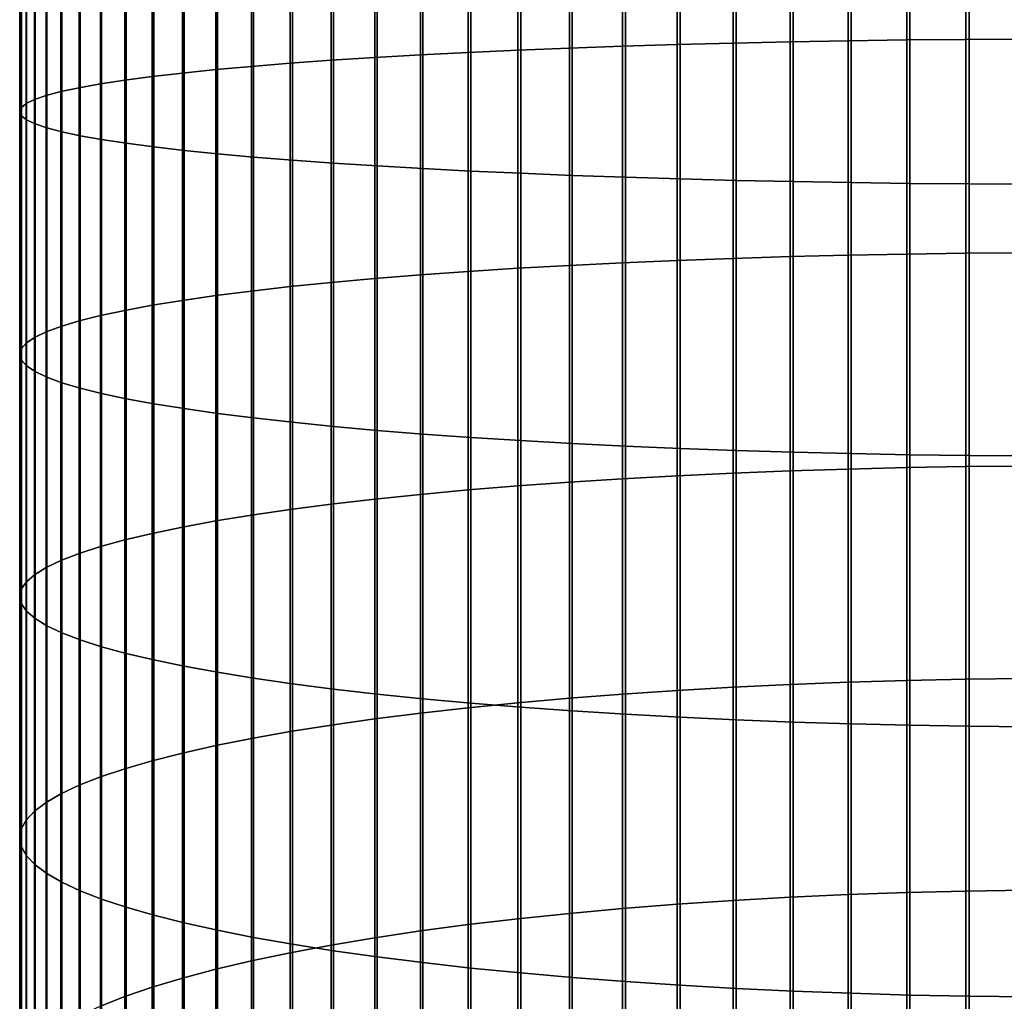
# Model space of a CAD drawing. Header units: metres. Extents: x -28 to 70, y -218 to 27.
# Tile 64 of 246: x -12 to -1, y -117 to -106. Entities that reach past the tile are written whole.
import ezdxf

# ---------------------------------------------------------------- set-up
doc = ezdxf.new("R2010")
doc.units = ezdxf.units.M
doc.layers.add('solid_10_261_002_XXX', color=7, linetype='CONTINUOUS')

msp = doc.modelspace()

# ---------------------------------------------------------------- linework, layer by layer
at = {"layer": 'solid_10_261_002_XXX'}
for points in [[(-5.785134, -103.668228, 441.668518), (-5.785134, -106.11068, 441.534943), (-6.362891, -106.133957, 441.875305), (-6.362891, -103.682205, 442.009399)], [(-5.189138, -103.655602, 441.360565), (-5.189138, -106.089645, 441.227417), (-5.785134, -106.11068, 441.534943), (-5.785134, -103.668228, 441.668518)], [(-4.576783, -103.644371, 441.086487), (-4.576783, -106.070923, 440.953796), (-5.189138, -106.089645, 441.227417), (-5.189138, -103.655602, 441.360565)], [(-3.949999, -103.63456, 440.847229), (-3.949999, -106.054581, 440.714874), (-4.576783, -106.070923, 440.953796), (-4.576783, -103.644371, 441.086487)], [(-3.310761, -103.626205, 440.643463), (-3.310761, -106.040665, 440.511414), (-3.949999, -106.054581, 440.714874), (-3.949999, -103.63456, 440.847229)], [(-2.661086, -103.619331, 440.475891), (-2.661086, -106.029221, 440.344086), (-3.310761, -106.040665, 440.511414), (-3.310761, -103.626205, 440.643463)], [(-2.003021, -103.613968, 440.345001), (-2.003021, -106.020279, 440.213409), (-2.661086, -106.029221, 440.344086), (-2.661086, -103.619331, 440.475891)], [(-1.338642, -103.610123, 440.251251), (-1.338642, -106.013878, 440.119781), (-2.003021, -106.020279, 440.213409), (-2.003021, -103.613968, 440.345001)], [(-0.670042, -103.607811, 440.194885), (-0.670042, -106.010025, 440.063477), (-1.338642, -106.013878, 440.119781), (-1.338642, -103.610123, 440.251251)], [(-8.916676, -103.770668, 444.166901), (-8.916676, -106.281319, 444.029572), (-9.349153, -106.316322, 444.541382), (-9.349153, -103.791679, 444.679474)], [(-8.456086, -103.750679, 443.679382), (-8.456086, -106.248016, 443.542786), (-8.916676, -106.281319, 444.029572), (-8.916676, -103.770668, 444.166901)], [(-7.968838, -103.731781, 443.218475), (-7.968838, -106.216537, 443.082581), (-8.456086, -106.248016, 443.542786), (-8.456086, -103.750679, 443.679382)], [(-7.456467, -103.714035, 442.785614), (-7.456467, -106.186974, 442.65036), (-7.968838, -106.216537, 443.082581), (-7.968838, -103.731781, 443.218475)], [(-6.920588, -103.697495, 442.382172), (-6.920588, -106.159416, 442.247528), (-7.456467, -106.186974, 442.65036), (-7.456467, -103.714035, 442.785614)], [(-6.362891, -103.682205, 442.009399), (-6.362891, -106.133957, 441.875305), (-6.920588, -106.159416, 442.247528), (-6.920588, -103.697495, 442.382172)], [(-10.772099, -103.884651, 446.94696), (-10.772099, -106.471191, 446.805511), (-11.045485, -106.513008, 447.41684), (-11.045485, -103.909752, 447.559204)], [(-10.464751, -103.860214, 446.351013), (-10.464751, -106.430489, 446.210449), (-10.772099, -106.471191, 446.805511), (-10.772099, -103.884651, 446.94696)], [(-10.124413, -103.836525, 445.773254), (-10.124413, -106.391029, 445.633545), (-10.464751, -106.430489, 446.210449), (-10.464751, -103.860214, 446.351013)], [(-9.752155, -103.81366, 445.215485), (-9.752155, -106.352936, 445.076599), (-10.124413, -106.391029, 445.633545), (-10.124413, -103.836525, 445.773254)], [(-9.349153, -103.791679, 444.679474), (-9.349153, -106.316322, 444.541382), (-9.752155, -106.352936, 445.076599), (-9.752155, -103.81366, 445.215485)], [(-11.65381, -103.988266, 449.474182), (-11.65381, -106.643799, 449.328949), (-11.783843, -106.688721, 449.985657), (-11.783843, -104.015228, 450.131897)], [(-11.487036, -103.961639, 448.824799), (-11.487036, -106.599449, 448.680542), (-11.65381, -106.643799, 449.328949), (-11.65381, -103.988266, 449.474182)], [(-11.284048, -103.93544, 448.185822), (-11.284048, -106.555809, 448.042511), (-11.487036, -106.599449, 448.680542), (-11.487036, -103.961639, 448.824799)], [(-11.045485, -103.909752, 447.559204), (-11.045485, -106.513008, 447.41684), (-11.284048, -106.555809, 448.042511), (-11.284048, -103.93544, 448.185822)], [(-11.932165, -104.069847, 451.463959), (-11.932165, -106.779701, 451.315765), (-11.949986, -106.825478, 451.984924), (-11.949986, -104.097328, 452.134155)], [(-11.949986, -104.097328, 452.134155), (-11.949986, -106.825478, 451.984924), (-11.930133, -106.871246, 452.654053), (-11.930133, -104.124802, 452.80426)], [(-11.876726, -104.042458, 450.795837), (-11.876726, -106.73407, 450.648651), (-11.932165, -106.779701, 451.315765), (-11.932165, -104.069847, 451.463959)], [(-11.783843, -104.015228, 450.131897), (-11.783843, -106.688721, 449.985657), (-11.876726, -106.73407, 450.648651), (-11.876726, -104.042458, 450.795837)], [(-11.930133, -104.124802, 452.80426), (-11.930133, -106.871246, 452.654053), (-11.872668, -106.916862, 453.321014), (-11.872668, -104.152184, 453.472198)], [(-11.872668, -104.152184, 453.472198), (-11.872668, -106.916862, 453.321014), (-11.777773, -106.962196, 453.983704), (-11.777773, -104.179398, 454.135895)], [(-11.777773, -104.179398, 454.135895), (-11.777773, -106.962196, 453.983704), (-11.645746, -107.007088, 454.640015), (-11.645746, -104.206345, 454.793182)], [(-11.645746, -104.206345, 454.793182), (-11.645746, -107.007088, 454.640015), (-11.477005, -107.051407, 455.287903), (-11.477005, -104.232948, 455.442047)], [(-11.477005, -104.232948, 455.442047), (-11.477005, -107.051407, 455.287903), (-11.272079, -107.095009, 455.925323), (-11.272079, -104.259125, 456.080444)], [(-11.272079, -104.259125, 456.080444), (-11.272079, -107.095009, 455.925323), (-11.031618, -107.137756, 456.550293), (-11.031618, -104.284782, 456.706329)], [(-11.031618, -104.284782, 456.706329), (-11.031618, -107.137756, 456.550293), (-10.756376, -107.179512, 457.160767), (-10.756376, -104.309853, 457.317719)], [(-10.756376, -104.309853, 457.317719), (-10.756376, -107.179512, 457.160767), (-10.447225, -107.220154, 457.754913), (-10.447225, -104.334251, 457.91275)], [(-10.447225, -104.334251, 457.91275), (-10.447225, -107.220154, 457.754913), (-10.105136, -107.259544, 458.33078), (-10.105136, -104.357895, 458.489471)], [(-10.105136, -104.357895, 458.489471), (-10.105136, -107.259544, 458.33078), (-9.731189, -107.297562, 458.886597), (-9.731189, -104.380714, 459.046112)], [(-9.731189, -104.380714, 459.046112), (-9.731189, -107.297562, 458.886597), (-9.326563, -107.334091, 459.420593), (-9.326563, -104.402641, 459.580902)], [(-9.326563, -104.402641, 459.580902), (-9.326563, -107.334091, 459.420593), (-8.892533, -107.369011, 459.931091), (-8.892533, -104.423607, 460.092163)], [(-8.892533, -104.423607, 460.092163), (-8.892533, -107.369011, 459.931091), (-8.430468, -107.402206, 460.416473), (-8.430468, -104.443535, 460.578278)], [(-8.430468, -104.443535, 460.578278), (-8.430468, -107.402206, 460.416473), (-7.941825, -107.433586, 460.875214), (-7.941825, -104.462372, 461.03772)], [(-7.941825, -104.462372, 461.03772), (-7.941825, -107.433586, 460.875214), (-7.428144, -107.463051, 461.305878), (-7.428144, -104.480057, 461.469025)], [(-7.428144, -104.480057, 461.469025), (-7.428144, -107.463051, 461.305878), (-6.891044, -107.490494, 461.707123), (-6.891044, -104.496529, 461.87085)], [(-6.891044, -104.496529, 461.87085), (-6.891044, -107.490494, 461.707123), (-6.332219, -107.515839, 462.077637), (-6.332219, -104.511749, 462.241913)], [(-6.332219, -104.511749, 462.241913), (-6.332219, -107.515839, 462.077637), (-5.753431, -107.539001, 462.41626), (-5.753431, -104.52565, 462.581055)], [(-5.753431, -104.52565, 462.581055), (-5.753431, -107.539001, 462.41626), (-5.156505, -107.559906, 462.721954), (-5.156505, -104.5382, 462.887207)], [(-5.156505, -104.5382, 462.887207), (-5.156505, -107.559906, 462.721954), (-4.543321, -107.578499, 462.993744), (-4.543321, -104.549362, 463.159424)], [(-4.543321, -104.549362, 463.159424), (-4.543321, -107.578499, 462.993744), (-3.915814, -107.594711, 463.230774), (-3.915814, -104.559097, 463.39679)], [(-3.915814, -104.559097, 463.39679), (-3.915814, -107.594711, 463.230774), (-3.275962, -107.608498, 463.432281), (-3.275962, -104.567368, 463.598602)], [(-3.275962, -104.567368, 463.598602), (-3.275962, -107.608498, 463.432281), (-2.625782, -107.619804, 463.597656), (-2.625782, -104.574158, 463.764221)], [(-2.625782, -104.574158, 463.764221), (-2.625782, -107.619804, 463.597656), (-1.967323, -107.628609, 463.726349), (-1.967323, -104.579445, 463.893097)], [(-1.967323, -104.579445, 463.893097), (-1.967323, -107.628609, 463.726349), (-1.302662, -107.63488, 463.817963), (-1.302662, -104.583206, 463.984863)], [(-1.302662, -104.583206, 463.984863), (-1.302662, -107.63488, 463.817963), (-0.633895, -107.638588, 463.872223), (-0.633895, -104.585434, 464.039215)], [(-5.189138, -106.089645, 441.227417), (-5.189138, -108.519135, 441.027863), (-5.785134, -108.548561, 441.334686), (-5.785134, -106.11068, 441.534943)], [(-4.576783, -106.070923, 440.953796), (-4.576783, -108.49295, 440.754852), (-5.189138, -108.519135, 441.027863), (-5.189138, -106.089645, 441.227417)], [(-3.949999, -106.054581, 440.714874), (-3.949999, -108.470093, 440.516479), (-4.576783, -108.49295, 440.754852), (-4.576783, -106.070923, 440.953796)], [(-3.310761, -106.040665, 440.511414), (-3.310761, -108.450623, 440.313477), (-3.949999, -108.470093, 440.516479), (-3.949999, -106.054581, 440.714874)], [(-2.661086, -106.029221, 440.344086), (-2.661086, -108.434608, 440.146515), (-3.310761, -108.450623, 440.313477), (-3.310761, -106.040665, 440.511414)], [(-2.003021, -106.020279, 440.213409), (-2.003021, -108.422104, 440.016113), (-2.661086, -108.434608, 440.146515), (-2.661086, -106.029221, 440.344086)], [(-1.338642, -106.013878, 440.119781), (-1.338642, -108.413147, 439.922699), (-2.003021, -108.422104, 440.016113), (-2.003021, -106.020279, 440.213409)], [(-0.670042, -106.010025, 440.063477), (-0.670042, -108.407761, 439.866547), (-1.338642, -108.413147, 439.922699), (-1.338642, -106.013878, 440.119781)], [(-7.456467, -106.186974, 442.65036), (-7.456467, -108.655296, 442.447601), (-7.968838, -108.696655, 442.878876), (-7.968838, -106.216537, 443.082581)], [(-6.920588, -106.159416, 442.247528), (-6.920588, -108.616753, 442.045685), (-7.456467, -108.655296, 442.447601), (-7.456467, -106.186974, 442.65036)], [(-6.362891, -106.133957, 441.875305), (-6.362891, -108.581131, 441.674316), (-6.920588, -108.616753, 442.045685), (-6.920588, -106.159416, 442.247528)], [(-5.785134, -106.11068, 441.534943), (-5.785134, -108.548561, 441.334686), (-6.362891, -108.581131, 441.674316), (-6.362891, -106.133957, 441.875305)], [(-9.349153, -106.316322, 444.541382), (-9.349153, -108.83625, 444.334412), (-9.752155, -108.887466, 444.868408), (-9.752155, -106.352936, 445.076599)], [(-8.916676, -106.281319, 444.029572), (-8.916676, -108.787277, 443.823761), (-9.349153, -108.83625, 444.334412), (-9.349153, -106.316322, 444.541382)], [(-8.456086, -106.248016, 443.542786), (-8.456086, -108.7407, 443.338043), (-8.916676, -108.787277, 443.823761), (-8.916676, -106.281319, 444.029572)], [(-7.968838, -106.216537, 443.082581), (-7.968838, -108.696655, 442.878876), (-8.456086, -108.7407, 443.338043), (-8.456086, -106.248016, 443.542786)], [(-10.464751, -106.430489, 446.210449), (-10.464751, -108.995972, 445.999725), (-10.772099, -109.05291, 446.593445), (-10.772099, -106.471191, 446.805511)], [(-10.124413, -106.391029, 445.633545), (-10.124413, -108.940765, 445.424103), (-10.464751, -108.995972, 445.999725), (-10.464751, -106.430489, 446.210449)], [(-9.752155, -106.352936, 445.076599), (-9.752155, -108.887466, 444.868408), (-10.124413, -108.940765, 445.424103), (-10.124413, -106.391029, 445.633545)], [(-11.045485, -106.513008, 447.41684), (-11.045485, -109.111412, 447.2034), (-11.284048, -109.17128, 447.827667), (-11.284048, -106.555809, 448.042511)], [(-10.772099, -106.471191, 446.805511), (-10.772099, -109.05291, 446.593445), (-11.045485, -109.111412, 447.2034), (-11.045485, -106.513008, 447.41684)], [(-11.65381, -106.643799, 449.328949), (-11.65381, -109.29438, 449.111237), (-11.783843, -109.357224, 449.766479), (-11.783843, -106.688721, 449.985657)], [(-11.487036, -106.599449, 448.680542), (-11.487036, -109.232338, 448.464294), (-11.65381, -109.29438, 449.111237), (-11.65381, -106.643799, 449.328949)], [(-11.284048, -106.555809, 448.042511), (-11.284048, -109.17128, 447.827667), (-11.487036, -109.232338, 448.464294), (-11.487036, -106.599449, 448.680542)], [(-11.876726, -106.73407, 450.648651), (-11.876726, -109.420662, 450.427979), (-11.932165, -109.484505, 451.093597), (-11.932165, -106.779701, 451.315765)], [(-11.783843, -106.688721, 449.985657), (-11.783843, -109.357224, 449.766479), (-11.876726, -109.420662, 450.427979), (-11.876726, -106.73407, 450.648651)], [(-11.932165, -106.779701, 451.315765), (-11.932165, -109.484505, 451.093597), (-11.949986, -109.548538, 451.761261), (-11.949986, -106.825478, 451.984924)], [(-11.949986, -106.825478, 451.984924), (-11.949986, -109.548538, 451.761261), (-11.930133, -109.612564, 452.428894), (-11.930133, -106.871246, 452.654053)], [(-11.930133, -106.871246, 452.654053), (-11.930133, -109.612564, 452.428894), (-11.872668, -109.676384, 453.09433), (-11.872668, -106.916862, 453.321014)], [(-11.872668, -106.916862, 453.321014), (-11.872668, -109.676384, 453.09433), (-11.777773, -109.739799, 453.755554), (-11.777773, -106.962196, 453.983704)], [(-11.777773, -106.962196, 453.983704), (-11.777773, -109.739799, 453.755554), (-11.645746, -109.802605, 454.4104), (-11.645746, -107.007088, 454.640015)], [(-11.645746, -107.007088, 454.640015), (-11.645746, -109.802605, 454.4104), (-11.477005, -109.864601, 455.056824), (-11.477005, -107.051407, 455.287903)], [(-11.477005, -107.051407, 455.287903), (-11.477005, -109.864601, 455.056824), (-11.272079, -109.925598, 455.692841), (-11.272079, -107.095009, 455.925323)], [(-11.272079, -107.095009, 455.925323), (-11.272079, -109.925598, 455.692841), (-11.031618, -109.985397, 456.316376), (-11.031618, -107.137756, 456.550293)], [(-11.031618, -107.137756, 456.550293), (-11.031618, -109.985397, 456.316376), (-10.756376, -110.043816, 456.925507), (-10.756376, -107.179512, 457.160767)], [(-10.756376, -107.179512, 457.160767), (-10.756376, -110.043816, 456.925507), (-10.447225, -110.10067, 457.518311), (-10.447225, -107.220154, 457.754913)], [(-10.447225, -107.220154, 457.754913), (-10.447225, -110.10067, 457.518311), (-10.105136, -110.155777, 458.092896), (-10.105136, -107.259544, 458.33078)], [(-10.105136, -107.259544, 458.33078), (-10.105136, -110.155777, 458.092896), (-9.731189, -110.208961, 458.647461), (-9.731189, -107.297562, 458.886597)], [(-9.731189, -107.297562, 458.886597), (-9.731189, -110.208961, 458.647461), (-9.326563, -110.260063, 459.180237), (-9.326563, -107.334091, 459.420593)], [(-9.326563, -107.334091, 459.420593), (-9.326563, -110.260063, 459.180237), (-8.892533, -110.308914, 459.689606), (-8.892533, -107.369011, 459.931091)], [(-8.892533, -107.369011, 459.931091), (-8.892533, -110.308914, 459.689606), (-8.430468, -110.355362, 460.17392), (-8.430468, -107.402206, 460.416473)], [(-8.430468, -107.402206, 460.416473), (-8.430468, -110.355362, 460.17392), (-7.941825, -110.399254, 460.631622), (-7.941825, -107.433586, 460.875214)], [(-7.941825, -107.433586, 460.875214), (-7.941825, -110.399254, 460.631622), (-7.428144, -110.440468, 461.06134), (-7.428144, -107.463051, 461.305878)], [(-7.428144, -107.463051, 461.305878), (-7.428144, -110.440468, 461.06134), (-6.891044, -110.478859, 461.461639), (-6.891044, -107.490494, 461.707123)], [(-6.891044, -107.490494, 461.707123), (-6.891044, -110.478859, 461.461639), (-6.332219, -110.514313, 461.831329), (-6.332219, -107.515839, 462.077637)], [(-6.332219, -107.515839, 462.077637), (-6.332219, -110.514313, 461.831329), (-5.753431, -110.546722, 462.16922), (-5.753431, -107.539001, 462.41626)], [(-5.753431, -107.539001, 462.41626), (-5.753431, -110.546722, 462.16922), (-5.156505, -110.575974, 462.474213), (-5.156505, -107.559906, 462.721954)], [(-5.156505, -107.559906, 462.721954), (-5.156505, -110.575974, 462.474213), (-4.543321, -110.601982, 462.745392), (-4.543321, -107.578499, 462.993744)], [(-4.543321, -107.578499, 462.993744), (-4.543321, -110.601982, 462.745392), (-3.915814, -110.624664, 462.981903), (-3.915814, -107.594711, 463.230774)], [(-3.915814, -107.594711, 463.230774), (-3.915814, -110.624664, 462.981903), (-3.275962, -110.643944, 463.182953), (-3.275962, -107.608498, 463.432281)], [(-3.275962, -107.608498, 463.432281), (-3.275962, -110.643944, 463.182953), (-2.625782, -110.659767, 463.347961), (-2.625782, -107.619804, 463.597656)], [(-2.625782, -107.619804, 463.597656), (-2.625782, -110.659767, 463.347961), (-1.967323, -110.672081, 463.476349), (-1.967323, -107.628609, 463.726349)], [(-1.967323, -107.628609, 463.726349), (-1.967323, -110.672081, 463.476349), (-1.302662, -110.680855, 463.56778), (-1.302662, -107.63488, 463.817963)], [(-1.302662, -107.63488, 463.817963), (-1.302662, -110.680855, 463.56778), (-0.633895, -110.686043, 463.621918), (-0.633895, -107.638588, 463.872223)], [(-1.338642, -108.413147, 439.922699), (-1.338642, -110.806129, 439.660156), (-2.003021, -110.817642, 439.753296), (-2.003021, -108.422104, 440.016113)], [(-0.670042, -108.407761, 439.866547), (-0.670042, -110.799217, 439.604187), (-1.338642, -110.806129, 439.660156), (-1.338642, -108.413147, 439.922699)], [(-5.189138, -108.519135, 441.027863), (-5.189138, -110.942276, 440.762024), (-5.785134, -110.980072, 441.067932), (-5.785134, -108.548561, 441.334686)], [(-4.576783, -108.49295, 440.754852), (-4.576783, -110.908638, 440.489838), (-5.189138, -110.942276, 440.762024), (-5.189138, -108.519135, 441.027863)], [(-3.949999, -108.470093, 440.516479), (-3.949999, -110.879272, 440.252167), (-4.576783, -110.908638, 440.489838), (-4.576783, -108.49295, 440.754852)], [(-3.310761, -108.450623, 440.313477), (-3.310761, -110.854271, 440.049774), (-3.949999, -110.879272, 440.252167), (-3.949999, -108.470093, 440.516479)], [(-2.661086, -108.434608, 440.146515), (-2.661086, -110.833702, 439.883301), (-3.310761, -110.854271, 440.049774), (-3.310761, -108.450623, 440.313477)], [(-2.003021, -108.422104, 440.016113), (-2.003021, -110.817642, 439.753296), (-2.661086, -110.833702, 439.883301), (-2.661086, -108.434608, 440.146515)], [(-6.920588, -108.616753, 442.045685), (-6.920588, -111.06765, 441.776794), (-7.456467, -111.117165, 442.177521), (-7.456467, -108.655296, 442.447601)], [(-6.362891, -108.581131, 441.674316), (-6.362891, -111.021904, 441.406525), (-6.920588, -111.06765, 441.776794), (-6.920588, -108.616753, 442.045685)], [(-5.785134, -108.548561, 441.334686), (-5.785134, -110.980072, 441.067932), (-6.362891, -111.021904, 441.406525), (-6.362891, -108.581131, 441.674316)], [(-8.456086, -108.7407, 443.338043), (-8.456086, -111.226852, 443.065308), (-8.916676, -111.286682, 443.54953), (-8.916676, -108.787277, 443.823761)], [(-7.968838, -108.696655, 442.878876), (-7.968838, -111.170288, 442.607483), (-8.456086, -111.226852, 443.065308), (-8.456086, -108.7407, 443.338043)], [(-7.456467, -108.655296, 442.447601), (-7.456467, -111.117165, 442.177521), (-7.968838, -111.170288, 442.607483), (-7.968838, -108.696655, 442.878876)], [(-9.349153, -108.83625, 444.334412), (-9.349153, -111.349586, 444.058655), (-9.752155, -111.415375, 444.591095), (-9.752155, -108.887466, 444.868408)], [(-8.916676, -108.787277, 443.823761), (-8.916676, -111.286682, 443.54953), (-9.349153, -111.349586, 444.058655), (-9.349153, -108.83625, 444.334412)], [(-10.124413, -108.940765, 445.424103), (-10.124413, -111.483826, 445.145111), (-10.464751, -111.554733, 445.718994), (-10.464751, -108.995972, 445.999725)], [(-9.752155, -108.887466, 444.868408), (-9.752155, -111.415375, 444.591095), (-10.124413, -111.483826, 445.145111), (-10.124413, -108.940765, 445.424103)], [(-10.772099, -109.05291, 446.593445), (-10.772099, -111.627869, 446.310944), (-11.045485, -111.703011, 446.919067), (-11.045485, -109.111412, 447.2034)], [(-10.464751, -108.995972, 445.999725), (-10.464751, -111.554733, 445.718994), (-10.772099, -111.627869, 446.310944), (-10.772099, -109.05291, 446.593445)], [(-11.284048, -109.17128, 447.827667), (-11.284048, -111.779907, 447.541473), (-11.487036, -111.85833, 448.176178), (-11.487036, -109.232338, 448.464294)], [(-11.045485, -109.111412, 447.2034), (-11.045485, -111.703011, 446.919067), (-11.284048, -111.779907, 447.541473), (-11.284048, -109.17128, 447.827667)], [(-11.65381, -109.29438, 449.111237), (-11.65381, -111.938026, 448.821198), (-11.783843, -112.018738, 449.474487), (-11.783843, -109.357224, 449.766479)], [(-11.487036, -109.232338, 448.464294), (-11.487036, -111.85833, 448.176178), (-11.65381, -111.938026, 448.821198), (-11.65381, -109.29438, 449.111237)], [(-11.783843, -109.357224, 449.766479), (-11.783843, -112.018738, 449.474487), (-11.876726, -112.100227, 450.134003), (-11.876726, -109.420662, 450.427979)], [(-11.932165, -109.484505, 451.093597), (-11.932165, -112.18222, 450.797638), (-11.949986, -112.264465, 451.463318), (-11.949986, -109.548538, 451.761261)], [(-11.876726, -109.420662, 450.427979), (-11.876726, -112.100227, 450.134003), (-11.932165, -112.18222, 450.797638), (-11.932165, -109.484505, 451.093597)], [(-11.949986, -109.548538, 451.761261), (-11.949986, -112.264465, 451.463318), (-11.930133, -112.34671, 452.128937), (-11.930133, -109.612564, 452.428894)], [(-11.930133, -109.612564, 452.428894), (-11.930133, -112.34671, 452.128937), (-11.872668, -112.42868, 452.792389), (-11.872668, -109.676384, 453.09433)], [(-11.872668, -109.676384, 453.09433), (-11.872668, -112.42868, 452.792389), (-11.777773, -112.510132, 453.451599), (-11.777773, -109.739799, 453.755554)], [(-11.777773, -109.739799, 453.755554), (-11.777773, -112.510132, 453.451599), (-11.645746, -112.590805, 454.104492), (-11.645746, -109.802605, 454.4104)], [(-11.645746, -109.802605, 454.4104), (-11.645746, -112.590805, 454.104492), (-11.477005, -112.670433, 454.749023), (-11.477005, -109.864601, 455.056824)], [(-11.477005, -109.864601, 455.056824), (-11.477005, -112.670433, 454.749023), (-11.272079, -112.748779, 455.383118), (-11.272079, -109.925598, 455.692841)], [(-11.272079, -109.925598, 455.692841), (-11.272079, -112.748779, 455.383118), (-11.031618, -112.825592, 456.004791), (-11.031618, -109.985397, 456.316376)], [(-11.031618, -109.985397, 456.316376), (-11.031618, -112.825592, 456.004791), (-10.756376, -112.900627, 456.612091), (-10.756376, -110.043816, 456.925507)], [(-10.756376, -110.043816, 456.925507), (-10.756376, -112.900627, 456.612091), (-10.447225, -112.973648, 457.203094), (-10.447225, -110.10067, 457.518311)], [(-10.447225, -110.10067, 457.518311), (-10.447225, -112.973648, 457.203094), (-10.105136, -113.044434, 457.77597), (-10.105136, -110.155777, 458.092896)], [(-10.105136, -110.155777, 458.092896), (-10.105136, -113.044434, 457.77597), (-9.731189, -113.112747, 458.328888), (-9.731189, -110.208961, 458.647461)], [(-9.731189, -110.208961, 458.647461), (-9.731189, -113.112747, 458.328888), (-9.326563, -113.178375, 458.860077), (-9.326563, -110.260063, 459.180237)], [(-9.326563, -110.260063, 459.180237), (-9.326563, -113.178375, 458.860077), (-8.892533, -113.241119, 459.36792), (-8.892533, -110.308914, 459.689606)], [(-8.892533, -110.308914, 459.689606), (-8.892533, -113.241119, 459.36792), (-8.430468, -113.300781, 459.850769), (-8.430468, -110.355362, 460.17392)], [(-8.430468, -110.355362, 460.17392), (-8.430468, -113.300781, 459.850769), (-7.941825, -113.357162, 460.307129), (-7.941825, -110.399254, 460.631622)], [(-7.941825, -110.399254, 460.631622), (-7.941825, -113.357162, 460.307129), (-7.428144, -113.410095, 460.735535), (-7.428144, -110.440468, 461.06134)], [(-7.428144, -110.440468, 461.06134), (-7.428144, -113.410095, 460.735535), (-6.891044, -113.459412, 461.134644), (-6.891044, -110.478859, 461.461639)], [(-6.891044, -110.478859, 461.461639), (-6.891044, -113.459412, 461.134644), (-6.332219, -113.504951, 461.503235), (-6.332219, -110.514313, 461.831329)], [(-6.332219, -110.514313, 461.831329), (-6.332219, -113.504951, 461.503235), (-5.753431, -113.54657, 461.840088), (-5.753431, -110.546722, 462.16922)], [(-5.753431, -110.546722, 462.16922), (-5.753431, -113.54657, 461.840088), (-5.156505, -113.584145, 462.144196), (-5.156505, -110.575974, 462.474213)], [(-5.156505, -110.575974, 462.474213), (-5.156505, -113.584145, 462.144196), (-4.543321, -113.617554, 462.414551), (-4.543321, -110.601982, 462.745392)], [(-4.543321, -110.601982, 462.745392), (-4.543321, -113.617554, 462.414551), (-3.915814, -113.646683, 462.65036), (-3.915814, -110.624664, 462.981903)], [(-3.915814, -110.624664, 462.981903), (-3.915814, -113.646683, 462.65036), (-3.275962, -113.671448, 462.8508), (-3.275962, -110.643944, 463.182953)], [(-3.275962, -110.643944, 463.182953), (-3.275962, -113.671448, 462.8508), (-2.625782, -113.691772, 463.01532), (-2.625782, -110.659767, 463.347961)], [(-2.625782, -110.659767, 463.347961), (-2.625782, -113.691772, 463.01532), (-1.967323, -113.707596, 463.143341), (-1.967323, -110.672081, 463.476349)], [(-1.967323, -110.672081, 463.476349), (-1.967323, -113.707596, 463.143341), (-1.302662, -113.718857, 463.234467), (-1.302662, -110.680855, 463.56778)], [(-1.302662, -110.680855, 463.56778), (-1.302662, -113.718857, 463.234467), (-0.633895, -113.725525, 463.288452), (-0.633895, -110.686043, 463.621918)], [(-2.661086, -110.833702, 439.883301), (-2.661086, -113.224716, 439.554688), (-3.310761, -113.249817, 439.72052), (-3.310761, -110.854271, 440.049774)], [(-2.003021, -110.817642, 439.753296), (-2.003021, -113.205109, 439.425171), (-2.661086, -113.224716, 439.554688), (-2.661086, -110.833702, 439.883301)], [(-1.338642, -110.806129, 439.660156), (-1.338642, -113.191055, 439.332367), (-2.003021, -113.205109, 439.425171), (-2.003021, -110.817642, 439.753296)], [(-0.670042, -110.799217, 439.604187), (-0.670042, -113.182617, 439.276581), (-1.338642, -113.191055, 439.332367), (-1.338642, -110.806129, 439.660156)], [(-5.189138, -110.942276, 440.762024), (-5.189138, -113.357246, 440.430115), (-5.785134, -113.403381, 440.734833), (-5.785134, -110.980072, 441.067932)], [(-4.576783, -110.908638, 440.489838), (-4.576783, -113.316193, 440.158905), (-5.189138, -113.357246, 440.430115), (-5.189138, -110.942276, 440.762024)], [(-3.949999, -110.879272, 440.252167), (-3.949999, -113.280342, 439.922119), (-4.576783, -113.316193, 440.158905), (-4.576783, -110.908638, 440.489838)], [(-3.310761, -110.854271, 440.049774), (-3.310761, -113.249817, 439.72052), (-3.949999, -113.280342, 439.922119), (-3.949999, -110.879272, 440.252167)], [(-6.920588, -111.06765, 441.776794), (-6.920588, -113.510292, 441.44104), (-7.456467, -113.570732, 441.840302), (-7.456467, -111.117165, 442.177521)], [(-6.362891, -111.021904, 441.406525), (-6.362891, -113.454453, 441.072174), (-6.920588, -113.510292, 441.44104), (-6.920588, -111.06765, 441.776794)], [(-5.785134, -110.980072, 441.067932), (-5.785134, -113.403381, 440.734833), (-6.362891, -113.454453, 441.072174), (-6.362891, -111.021904, 441.406525)], [(-7.968838, -111.170288, 442.607483), (-7.968838, -113.635582, 442.268646), (-8.456086, -113.704636, 442.724731), (-8.456086, -111.226852, 443.065308)], [(-7.456467, -111.117165, 442.177521), (-7.456467, -113.570732, 441.840302), (-7.968838, -113.635582, 442.268646), (-7.968838, -111.170288, 442.607483)], [(-8.916676, -111.286682, 443.54953), (-8.916676, -113.777664, 443.207153), (-9.349153, -113.854454, 443.714386), (-9.349153, -111.349586, 444.058655)], [(-8.456086, -111.226852, 443.065308), (-8.456086, -113.704636, 442.724731), (-8.916676, -113.777664, 443.207153), (-8.916676, -111.286682, 443.54953)], [(-9.349153, -111.349586, 444.058655), (-9.349153, -113.854454, 443.714386), (-9.752155, -113.934761, 444.244812), (-9.752155, -111.415375, 444.591095)], [(-10.124413, -111.483826, 445.145111), (-10.124413, -114.018318, 444.796753), (-10.464751, -114.104874, 445.3685), (-10.464751, -111.554733, 445.718994)], [(-9.752155, -111.415375, 444.591095), (-9.752155, -113.934761, 444.244812), (-10.124413, -114.018318, 444.796753), (-10.124413, -111.483826, 445.145111)], [(-10.464751, -111.554733, 445.718994), (-10.464751, -114.104874, 445.3685), (-10.772099, -114.194153, 445.958221), (-10.772099, -111.627869, 446.310944)], [(-11.045485, -111.703011, 446.919067), (-11.045485, -114.285873, 446.564087), (-11.284048, -114.379745, 447.184143), (-11.284048, -111.779907, 447.541473)], [(-10.772099, -111.627869, 446.310944), (-10.772099, -114.194153, 445.958221), (-11.045485, -114.285873, 446.564087), (-11.045485, -111.703011, 446.919067)], [(-11.284048, -111.779907, 447.541473), (-11.284048, -114.379745, 447.184143), (-11.487036, -114.475471, 447.816467), (-11.487036, -111.85833, 448.176178)], [(-11.65381, -111.938026, 448.821198), (-11.65381, -114.572762, 448.459076), (-11.783843, -114.671288, 449.109894), (-11.783843, -112.018738, 449.474487)], [(-11.487036, -111.85833, 448.176178), (-11.487036, -114.475471, 447.816467), (-11.65381, -114.572762, 448.459076), (-11.65381, -111.938026, 448.821198)], [(-11.783843, -112.018738, 449.474487), (-11.783843, -114.671288, 449.109894), (-11.876726, -114.77076, 449.766937), (-11.876726, -112.100227, 450.134003)], [(-11.876726, -112.100227, 450.134003), (-11.876726, -114.77076, 449.766937), (-11.932165, -114.87085, 450.42807), (-11.932165, -112.18222, 450.797638)], [(-11.932165, -112.18222, 450.797638), (-11.932165, -114.87085, 450.42807), (-11.949986, -114.971252, 451.091278), (-11.949986, -112.264465, 451.463318)], [(-11.949986, -112.264465, 451.463318), (-11.949986, -114.971252, 451.091278), (-11.930133, -115.07164, 451.754395), (-11.930133, -112.34671, 452.128937)], [(-11.930133, -112.34671, 452.128937), (-11.930133, -115.07164, 451.754395), (-11.872668, -115.171707, 452.415375), (-11.872668, -112.42868, 452.792389)], [(-11.872668, -112.42868, 452.792389), (-11.872668, -115.171707, 452.415375), (-11.777773, -115.271133, 453.072113), (-11.777773, -112.510132, 453.451599)], [(-11.777773, -112.510132, 453.451599), (-11.777773, -115.271133, 453.072113), (-11.645746, -115.369606, 453.722565), (-11.645746, -112.590805, 454.104492)], [(-11.645746, -112.590805, 454.104492), (-11.645746, -115.369606, 453.722565), (-11.477005, -115.466812, 454.364655), (-11.477005, -112.670433, 454.749023)], [(-11.477005, -112.670433, 454.749023), (-11.477005, -115.466812, 454.364655), (-11.272079, -115.562447, 454.996368), (-11.272079, -112.748779, 455.383118)], [(-11.272079, -112.748779, 455.383118), (-11.272079, -115.562447, 454.996368), (-11.031618, -115.656212, 455.615723), (-11.031618, -112.825592, 456.004791)], [(-11.031618, -112.825592, 456.004791), (-11.031618, -115.656212, 455.615723), (-10.756376, -115.74781, 456.220764), (-10.756376, -112.900627, 456.612091)], [(-10.756376, -112.900627, 456.612091), (-10.756376, -115.74781, 456.220764), (-10.447225, -115.836945, 456.80957), (-10.447225, -112.973648, 457.203094)], [(-10.447225, -112.973648, 457.203094), (-10.447225, -115.836945, 456.80957), (-10.105136, -115.923347, 457.38028), (-10.105136, -113.044434, 457.77597)], [(-10.105136, -113.044434, 457.77597), (-10.105136, -115.923347, 457.38028), (-9.731189, -116.006744, 457.931122), (-9.731189, -113.112747, 458.328888)], [(-9.731189, -113.112747, 458.328888), (-9.731189, -116.006744, 457.931122), (-9.326563, -116.086861, 458.460327), (-9.326563, -113.178375, 458.860077)], [(-9.326563, -113.178375, 458.860077), (-9.326563, -116.086861, 458.460327), (-8.892533, -116.163452, 458.966248), (-8.892533, -113.241119, 459.36792)], [(-8.892533, -113.241119, 459.36792), (-8.892533, -116.163452, 458.966248), (-8.430468, -116.236275, 459.447296), (-8.430468, -113.300781, 459.850769)], [(-3.310761, -113.249817, 439.72052), (-3.310761, -115.635483, 439.325928), (-3.949999, -115.671501, 439.526642), (-3.949999, -113.280342, 439.922119)], [(-2.661086, -113.224716, 439.554688), (-2.661086, -115.605858, 439.160858), (-3.310761, -115.635483, 439.325928), (-3.310761, -113.249817, 439.72052)], [(-2.003021, -113.205109, 439.425171), (-2.003021, -115.582718, 439.031921), (-2.661086, -115.605858, 439.160858), (-2.661086, -113.224716, 439.554688)], [(-1.338642, -113.191055, 439.332367), (-1.338642, -115.566139, 438.939545), (-2.003021, -115.582718, 439.031921), (-2.003021, -113.205109, 439.425171)], [(-0.670042, -113.182617, 439.276581), (-0.670042, -115.556175, 438.884003), (-1.338642, -115.566139, 438.939545), (-1.338642, -113.191055, 439.332367)], [(-8.430468, -113.300781, 459.850769), (-8.430468, -116.236275, 459.447296), (-7.941825, -116.305107, 459.901917), (-7.941825, -113.357162, 460.307129)], [(-7.941825, -113.357162, 460.307129), (-7.941825, -116.305107, 459.901917), (-7.428144, -116.36972, 460.328735), (-7.428144, -113.410095, 460.735535)], [(-5.189138, -113.357246, 440.430115), (-5.189138, -115.762253, 440.032318), (-5.785134, -115.816689, 440.335693), (-5.785134, -113.403381, 440.734833)], [(-4.576783, -113.316193, 440.158905), (-4.576783, -115.713799, 439.76236), (-5.189138, -115.762253, 440.032318), (-5.189138, -113.357246, 440.430115)], [(-3.949999, -113.280342, 439.922119), (-3.949999, -115.671501, 439.526642), (-4.576783, -115.713799, 439.76236), (-4.576783, -113.316193, 440.158905)], [(-7.428144, -113.410095, 460.735535), (-7.428144, -116.36972, 460.328735), (-6.891044, -116.429916, 460.726379), (-6.891044, -113.459412, 461.134644)], [(-6.362891, -113.454453, 441.072174), (-6.362891, -115.876953, 440.671509), (-6.920588, -115.942856, 441.038727), (-6.920588, -113.510292, 441.44104)], [(-6.891044, -113.459412, 461.134644), (-6.891044, -116.429916, 460.726379), (-6.332219, -116.485504, 461.093567), (-6.332219, -113.504951, 461.503235)], [(-5.785134, -113.403381, 440.734833), (-5.785134, -115.816689, 440.335693), (-6.362891, -115.876953, 440.671509), (-6.362891, -113.454453, 441.072174)], [(-7.456467, -113.570732, 441.840302), (-7.456467, -116.014175, 441.436157), (-7.968838, -116.090698, 441.862579), (-7.968838, -113.635582, 442.268646)], [(-6.920588, -113.510292, 441.44104), (-6.920588, -115.942856, 441.038727), (-7.456467, -116.014175, 441.436157), (-7.456467, -113.570732, 441.840302)], [(-6.332219, -113.504951, 461.503235), (-6.332219, -116.485504, 461.093567), (-5.753431, -116.536316, 461.429169), (-5.753431, -113.54657, 461.840088)], [(-5.753431, -113.54657, 461.840088), (-5.753431, -116.536316, 461.429169), (-5.156505, -116.582184, 461.732117), (-5.156505, -113.584145, 462.144196)], [(-5.156505, -113.584145, 462.144196), (-5.156505, -116.582184, 461.732117), (-4.543321, -116.622955, 462.001465), (-4.543321, -113.617554, 462.414551)], [(-8.456086, -113.704636, 442.724731), (-8.456086, -116.172188, 442.31662), (-8.916676, -116.258369, 442.796875), (-8.916676, -113.777664, 443.207153)], [(-7.968838, -113.635582, 442.268646), (-7.968838, -116.090698, 441.862579), (-8.456086, -116.172188, 442.31662), (-8.456086, -113.704636, 442.724731)], [(-4.543321, -113.617554, 462.414551), (-4.543321, -116.622955, 462.001465), (-3.915814, -116.658524, 462.236389), (-3.915814, -113.646683, 462.65036)], [(-3.915814, -113.646683, 462.65036), (-3.915814, -116.658524, 462.236389), (-3.275962, -116.688751, 462.436096), (-3.275962, -113.671448, 462.8508)], [(-3.275962, -113.671448, 462.8508), (-3.275962, -116.688751, 462.436096), (-2.625782, -116.713562, 462.599976), (-2.625782, -113.691772, 463.01532)], [(-2.625782, -113.691772, 463.01532), (-2.625782, -116.713562, 462.599976), (-1.967323, -116.732872, 462.727509), (-1.967323, -113.707596, 463.143341)], [(-1.967323, -113.707596, 463.143341), (-1.967323, -116.732872, 462.727509), (-1.302662, -116.74662, 462.818329), (-1.302662, -113.718857, 463.234467)], [(-1.302662, -113.718857, 463.234467), (-1.302662, -116.74662, 462.818329), (-0.633895, -116.754761, 462.872101), (-0.633895, -113.725525, 463.288452)], [(-8.916676, -113.777664, 443.207153), (-8.916676, -116.258369, 442.796875), (-9.349153, -116.348984, 443.301819), (-9.349153, -113.854454, 443.714386)], [(-9.752155, -113.934761, 444.244812), (-9.752155, -116.443741, 443.829834), (-10.124413, -116.542351, 444.379303), (-10.124413, -114.018318, 444.796753)], [(-9.349153, -113.854454, 443.714386), (-9.349153, -116.348984, 443.301819), (-9.752155, -116.443741, 443.829834), (-9.752155, -113.934761, 444.244812)], [(-10.124413, -114.018318, 444.796753), (-10.124413, -116.542351, 444.379303), (-10.464751, -116.644493, 444.948456), (-10.464751, -114.104874, 445.3685)], [(-10.464751, -114.104874, 445.3685), (-10.464751, -116.644493, 444.948456), (-10.772099, -116.749847, 445.535522), (-10.772099, -114.194153, 445.958221)], [(-10.772099, -114.194153, 445.958221), (-10.772099, -116.749847, 445.535522), (-11.045485, -116.858078, 446.138641), (-11.045485, -114.285873, 446.564087)], [(-11.284048, -114.379745, 447.184143), (-11.284048, -116.968857, 446.75592), (-11.487036, -117.081818, 447.385406), (-11.487036, -114.475471, 447.816467)], [(-11.045485, -114.285873, 446.564087), (-11.045485, -116.858078, 446.138641), (-11.284048, -116.968857, 446.75592), (-11.284048, -114.379745, 447.184143)], [(-11.487036, -114.475471, 447.816467), (-11.487036, -117.081818, 447.385406), (-11.65381, -117.196617, 448.025085), (-11.65381, -114.572762, 448.459076)], [(-11.65381, -114.572762, 448.459076), (-11.65381, -117.196617, 448.025085), (-11.783843, -117.312889, 448.673004), (-11.783843, -114.671288, 449.109894)], [(-11.783843, -114.671288, 449.109894), (-11.783843, -117.312889, 448.673004), (-11.876726, -117.430267, 449.327057), (-11.876726, -114.77076, 449.766937)], [(-11.876726, -114.77076, 449.766937), (-11.876726, -117.430267, 449.327057), (-11.932165, -117.548378, 449.985229), (-11.932165, -114.87085, 450.42807)], [(-11.932165, -114.87085, 450.42807), (-11.932165, -117.548378, 449.985229), (-11.949986, -117.666862, 450.645416), (-11.949986, -114.971252, 451.091278)], [(-11.949986, -114.971252, 451.091278), (-11.949986, -117.666862, 450.645416), (-11.930133, -117.785324, 451.305573), (-11.930133, -115.07164, 451.754395)], [(-11.930133, -115.07164, 451.754395), (-11.930133, -117.785324, 451.305573), (-11.872668, -117.903412, 451.963562), (-11.872668, -115.171707, 452.415375)], [(-11.872668, -115.171707, 452.415375), (-11.872668, -117.903412, 451.963562), (-11.777773, -118.020737, 452.61734), (-11.777773, -115.271133, 453.072113)], [(-11.777773, -115.271133, 453.072113), (-11.777773, -118.020737, 452.61734), (-11.645746, -118.13694, 453.264862), (-11.645746, -115.369606, 453.722565)], [(-11.645746, -115.369606, 453.722565), (-11.645746, -118.13694, 453.264862), (-11.477005, -118.251648, 453.904053), (-11.477005, -115.466812, 454.364655)], [(-11.477005, -115.466812, 454.364655), (-11.477005, -118.251648, 453.904053), (-11.272079, -118.364502, 454.532928), (-11.272079, -115.562447, 454.996368)], [(-11.272079, -115.562447, 454.996368), (-11.272079, -118.364502, 454.532928), (-11.031618, -118.475151, 455.149506), (-11.031618, -115.656212, 455.615723)], [(-2.003021, -115.582718, 439.031921), (-2.003021, -117.9487, 438.573883), (-2.661086, -117.975349, 438.702148), (-2.661086, -115.605858, 439.160858)], [(-1.338642, -115.566139, 438.939545), (-1.338642, -117.929604, 438.481995), (-2.003021, -117.9487, 438.573883), (-2.003021, -115.582718, 439.031921)], [(-0.670042, -115.556175, 438.884003), (-0.670042, -117.918129, 438.426758), (-1.338642, -117.929604, 438.481995), (-1.338642, -115.566139, 438.939545)], [(-11.031618, -115.656212, 455.615723), (-11.031618, -118.475151, 455.149506), (-10.756376, -118.583237, 455.751801), (-10.756376, -115.74781, 456.220764)], [(-3.949999, -115.671501, 439.526642), (-3.949999, -118.050964, 439.06601), (-4.576783, -118.099686, 439.300476), (-4.576783, -115.713799, 439.76236)], [(-3.310761, -115.635483, 439.325928), (-3.310761, -118.009476, 438.866364), (-3.949999, -118.050964, 439.06601), (-3.949999, -115.671501, 439.526642)], [(-2.661086, -115.605858, 439.160858), (-2.661086, -117.975349, 438.702148), (-3.310761, -118.009476, 438.866364), (-3.310761, -115.635483, 439.325928)], [(-10.756376, -115.74781, 456.220764), (-10.756376, -118.583237, 455.751801), (-10.447225, -118.688431, 456.337952), (-10.447225, -115.836945, 456.80957)], [(-5.785134, -115.816689, 440.335693), (-5.785134, -118.218201, 439.870789), (-6.362891, -118.287613, 440.204834), (-6.362891, -115.876953, 440.671509)], [(-5.189138, -115.762253, 440.032318), (-5.189138, -118.155487, 439.569031), (-5.785134, -118.218201, 439.870789), (-5.785134, -115.816689, 440.335693)], [(-4.576783, -115.713799, 439.76236), (-4.576783, -118.099686, 439.300476), (-5.189138, -118.155487, 439.569031), (-5.189138, -115.762253, 440.032318)], [(-10.447225, -115.836945, 456.80957), (-10.447225, -118.688431, 456.337952), (-10.105136, -118.790382, 456.906097), (-10.105136, -115.923347, 457.38028)], [(-10.105136, -115.923347, 457.38028), (-10.105136, -118.790382, 456.906097), (-9.731189, -118.888794, 457.454437), (-9.731189, -116.006744, 457.931122)], [(-6.362891, -115.876953, 440.671509), (-6.362891, -118.287613, 440.204834), (-6.920588, -118.363518, 440.570099), (-6.920588, -115.942856, 441.038727)], [(-9.731189, -116.006744, 457.931122), (-9.731189, -118.888794, 457.454437), (-9.326563, -118.983337, 457.981262), (-9.326563, -116.086861, 458.460327)], [(-7.456467, -116.014175, 441.436157), (-7.456467, -118.445671, 440.965454), (-7.968838, -118.533813, 441.389618), (-7.968838, -116.090698, 441.862579)], [(-6.920588, -115.942856, 441.038727), (-6.920588, -118.363518, 440.570099), (-7.456467, -118.445671, 440.965454), (-7.456467, -116.014175, 441.436157)], [(-9.326563, -116.086861, 458.460327), (-9.326563, -118.983337, 457.981262), (-8.892533, -119.073723, 458.484924), (-8.892533, -116.163452, 458.966248)], [(-7.968838, -116.090698, 441.862579), (-7.968838, -118.533813, 441.389618), (-8.456086, -118.62767, 441.841248), (-8.456086, -116.172188, 442.31662)], [(-8.916676, -116.258369, 442.796875), (-8.916676, -118.726936, 442.31897), (-9.349153, -118.831314, 442.821259), (-9.349153, -116.348984, 443.301819)], [(-8.456086, -116.172188, 442.31662), (-8.456086, -118.62767, 441.841248), (-8.916676, -118.726936, 442.31897), (-8.916676, -116.258369, 442.796875)], [(-8.892533, -116.163452, 458.966248), (-8.892533, -119.073723, 458.484924), (-8.430468, -119.15966, 458.963776), (-8.430468, -116.236275, 459.447296)], [(-8.430468, -116.236275, 459.447296), (-8.430468, -119.15966, 458.963776), (-7.941825, -119.240875, 459.416382), (-7.941825, -116.305107, 459.901917)], [(-9.349153, -116.348984, 443.301819), (-9.349153, -118.831314, 442.821259), (-9.752155, -118.94046, 443.346497), (-9.752155, -116.443741, 443.829834)], [(-7.941825, -116.305107, 459.901917), (-7.941825, -119.240875, 459.416382), (-7.428144, -119.317123, 459.841248), (-7.428144, -116.36972, 460.328735)], [(-7.428144, -116.36972, 460.328735), (-7.428144, -119.317123, 459.841248), (-6.891044, -119.388161, 460.237091), (-6.891044, -116.429916, 460.726379)], [(-9.752155, -116.443741, 443.829834), (-9.752155, -118.94046, 443.346497), (-10.124413, -119.054039, 443.893066), (-10.124413, -116.542351, 444.379303)], [(-6.891044, -116.429916, 460.726379), (-6.891044, -119.388161, 460.237091), (-6.332219, -119.453766, 460.602631), (-6.332219, -116.485504, 461.093567)], [(-10.124413, -116.542351, 444.379303), (-10.124413, -119.054039, 443.893066), (-10.464751, -119.171684, 444.459229), (-10.464751, -116.644493, 444.948456)], [(-6.332219, -116.485504, 461.093567), (-6.332219, -119.453766, 460.602631), (-5.753431, -119.513718, 460.936737), (-5.753431, -116.536316, 461.429169)], [(-5.753431, -116.536316, 461.429169), (-5.753431, -119.513718, 460.936737), (-5.156505, -119.567841, 461.238312), (-5.156505, -116.582184, 461.732117)], [(-5.156505, -116.582184, 461.732117), (-5.156505, -119.567841, 461.238312), (-4.543321, -119.615959, 461.50647), (-4.543321, -116.622955, 462.001465)], [(-10.464751, -116.644493, 444.948456), (-10.464751, -119.171684, 444.459229), (-10.772099, -119.293037, 445.043182), (-10.772099, -116.749847, 445.535522)], [(-4.543321, -116.622955, 462.001465), (-4.543321, -119.615959, 461.50647), (-3.915814, -119.657928, 461.740295), (-3.915814, -116.658524, 462.236389)], [(-3.915814, -116.658524, 462.236389), (-3.915814, -119.657928, 461.740295), (-3.275962, -119.693604, 461.939117), (-3.275962, -116.688751, 462.436096)], [(-3.275962, -116.688751, 462.436096), (-3.275962, -119.693604, 461.939117), (-2.625782, -119.722885, 462.102264), (-2.625782, -116.713562, 462.599976)], [(-10.772099, -116.749847, 445.535522), (-10.772099, -119.293037, 445.043182), (-11.045485, -119.417702, 445.643127), (-11.045485, -116.858078, 446.138641)], [(-2.625782, -116.713562, 462.599976), (-2.625782, -119.722885, 462.102264), (-1.967323, -119.745667, 462.229218), (-1.967323, -116.732872, 462.727509)], [(-1.967323, -116.732872, 462.727509), (-1.967323, -119.745667, 462.229218), (-1.302662, -119.761887, 462.319611), (-1.302662, -116.74662, 462.818329)], [(-1.302662, -116.74662, 462.818329), (-1.302662, -119.761887, 462.319611), (-0.633895, -119.7715, 462.373138), (-0.633895, -116.754761, 462.872101)]]:
    msp.add_3dface(points, dxfattribs=at)

doc.saveas('drawing.dxf')
